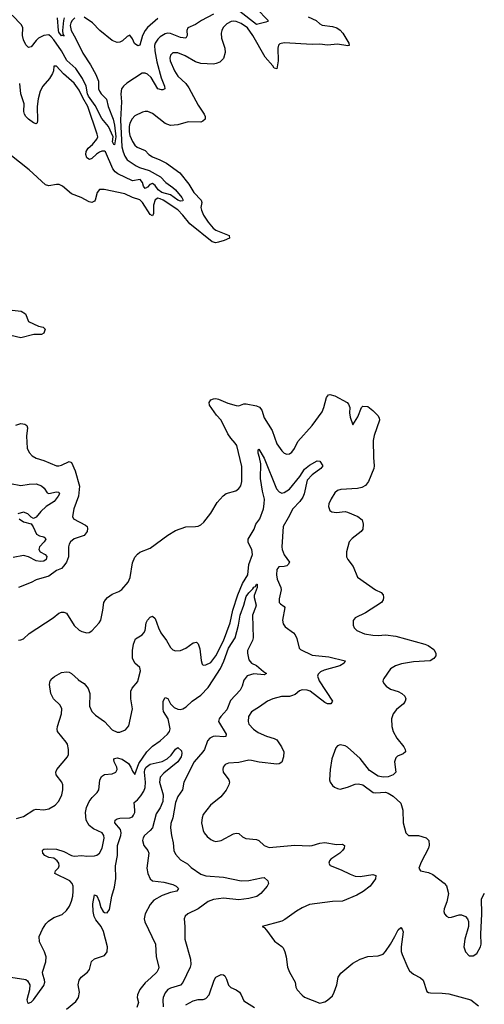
# Model space of a CAD drawing. Header units: inches. Extents: x 1473912 to 1647258, y 640388 to 773423.
# Tile 14 of 256: x 1495500 to 1499169, y 657435 to 665215. Entities that reach past the tile are written whole.
import ezdxf

# ---------------------------------------------------------------- set-up
doc = ezdxf.new("R2010")
doc.units = ezdxf.units.IN
doc.header["$MEASUREMENT"] = 0
doc.layers.add('B4695', color=7, linetype='Continuous')
doc.layers.add('B4696', color=7, linetype='Continuous')

msp = doc.modelspace()

# ---------------------------------------------------------------- linework, layer by layer
at = {"layer": 'B4695', "color": 5}
for points, elevation in [([(1495430, 657650.7), (1495550, 657630.7), (1495562, 657622), (1495581, 657590), (1495578.8, 657550), (1495558, 657470), (1495562, 657450), (1495570, 657444.7), (1495590, 657451.3), (1495610, 657471.3), (1495690, 657582.8), (1495698.4, 657610), (1495696.2, 657630), (1495682, 657670), (1495680.7, 657690), (1495706.6, 657770), (1495708.2, 657810), (1495695.8, 657850), (1495658, 657930), (1495654, 657970), (1495680.5, 658030), (1495706.3, 658070), (1495727.3, 658092.7), (1495770, 658121.1), (1495835.3, 658144.7), (1495870, 658175.5), (1495892.6, 658210), (1495910.7, 658249.3), (1495920.4, 658290), (1495923.1, 658330), (1495922.3, 658370), (1495914.8, 658390), (1495896, 658410), (1495778.4, 658470), (1495783.6, 658490), (1495805.8, 658514.2), (1495813.2, 658530), (1495810.6, 658550), (1495797.5, 658570), (1495770, 658590.7), (1495730, 658596.3), (1495699.3, 658610), (1495683.7, 658630), (1495680.5, 658650), (1495683.5, 658656.5), (1495690, 658661.3), (1495716.4, 658663.6), (1495790, 658660.2), (1495850, 658642.2), (1495910, 658611.7), (1495930, 658606.3), (1495990, 658612.2), (1496030, 658607.2), (1496090, 658608.4), (1496110, 658613.4), (1496131.3, 658628.7), (1496152.6, 658670), (1496167.7, 658747.7), (1496166, 658770), (1496151.6, 658790), (1496082.2, 658822.2), (1496050, 658848.2), (1496026.5, 658890), (1496019.8, 658950), (1496028.2, 658990), (1496050, 659038.7), (1496072.1, 659070), (1496113.1, 659110), (1496124.6, 659130), (1496133.6, 659206.4), (1496145.4, 659234.6), (1496170, 659251.6), (1496230, 659255.6), (1496259.7, 659270), (1496270.7, 659290), (1496267.7, 659310), (1496246.2, 659350), (1496243, 659370), (1496250, 659377), (1496270, 659383.9), (1496310, 659373.4), (1496358.6, 659338.6), (1496379.3, 659310), (1496390, 659277.3), (1496410, 659250.8), (1496440.8, 659339.2), (1496503.8, 659430), (1496550, 659475.8), (1496610, 659517.4), (1496668.2, 659570), (1496683.9, 659590), (1496687.8, 659612.2), (1496672.5, 659690), (1496637.3, 659750), (1496632.5, 659770), (1496634.7, 659830), (1496650, 659859.1), (1496670, 659850.7), (1496691.1, 659810), (1496720.7, 659780.7), (1496750, 659766.6), (1496770, 659765.1), (1496790, 659770.1), (1496814.6, 659785.4), (1496862.2, 659830), (1496930, 659877.2), (1496990, 659939), (1497029, 660000)], 840), ([(1495476.4, 658903.6), (1495530, 658918.3), (1495610.7, 658970.7), (1495630, 658976.3), (1495690, 658973), (1495730, 658980.7), (1495781.2, 659010), (1495810, 659040.7), (1495832.8, 659090), (1495840.5, 659130), (1495840.5, 659170), (1495833.6, 659190), (1495788.5, 659248.5), (1495785.6, 659270), (1495793.3, 659290), (1495876.9, 659390), (1495884.7, 659410), (1495886.3, 659450), (1495876.9, 659490), (1495867.6, 659507.6), (1495799.7, 659590), (1495795.4, 659610), (1495798.5, 659630), (1495831.5, 659730), (1495833.6, 659770), (1495819.1, 659799.1), (1495768.4, 659850), (1495746.9, 659890), (1495736.6, 659963.4), (1495741.6, 659990), (1495747.6, 660000)], 860), ([(1495962.5, 660000), (1496009.3, 659969.3), (1496042, 659930), (1496053.4, 659890), (1496052.8, 659790), (1496070.4, 659750), (1496099.9, 659719.9), (1496169.1, 659669.1), (1496230, 659604.9), (1496270, 659584.9), (1496290, 659584.9), (1496336.4, 659603.6), (1496363.3, 659636.7), (1496392.4, 659770), (1496377.2, 659850), (1496378.3, 659910), (1496387.6, 659932.4), (1496433.1, 659986.9), (1496436.5, 660000)], 860), ([(1497273.3, 660000), (1497270, 659996), (1497256.4, 659950), (1497241.2, 659918.8), (1497165.1, 659834.9), (1497136.8, 659763.2), (1497089, 659710), (1497076, 659690), (1497070.3, 659670), (1497130.2, 659570), (1497128.1, 659551.9), (1497111, 659549), (1497050, 659553.2), (1497029.2, 659550.8), (1497001.3, 659538.7), (1496983.8, 659516.2), (1496959.6, 659450), (1496947.8, 659430), (1496877.5, 659350), (1496797.2, 659190), (1496786.3, 659130), (1496750, 659077.6), (1496731, 659030), (1496708.6, 658910), (1496695, 658865), (1496692.4, 658830), (1496698.9, 658770), (1496713.6, 658710), (1496718.6, 658650), (1496730, 658623), (1496770, 658577.6), (1496824.5, 658544.5), (1496855.6, 658515.6), (1496930, 658462.6), (1496970, 658451.5), (1497110, 658439), (1497250.2, 658410.2), (1497310, 658412.9), (1497410, 658435.8), (1497430, 658436.3), (1497458.8, 658410), (1497466, 658390), (1497454.8, 658370), (1497406, 658310), (1497373.8, 658286.2), (1497309.3, 658270.7), (1497230, 658261.7), (1497110, 658273), (1497030, 658262.2), (1496990, 658246.8), (1496910, 658190.9), (1496827.3, 658150), (1496807.6, 658132.4), (1496799.3, 658110), (1496805.3, 658050), (1496804.9, 657950), (1496848, 657792), (1496853, 657750), (1496847.7, 657730), (1496790, 657607), (1496770, 657587.8), (1496690, 657564), (1496670, 657551.1), (1496650, 657525.1), (1496634, 657490), (1496630.3, 657470), (1496634.4, 657414.4)], 840), ([(1497862.4, 660000), (1497866, 659990), (1497970.4, 659830), (1497958, 659810), (1497930, 659809.7), (1497910, 659820.5), (1497795.1, 659910), (1497770, 659918.3), (1497730, 659920.7), (1497710, 659912.3), (1497676.5, 659883.5), (1497648.1, 659871.9), (1497630, 659867.7), (1497567.9, 659867.9), (1497499.3, 659850), (1497457.1, 659830), (1497394.3, 659785.7), (1497330, 659747.6), (1497307.6, 659710), (1497304.6, 659670), (1497310.4, 659650), (1497346.7, 659610), (1497384.3, 659584.3), (1497450, 659553.8), (1497510, 659536.5), (1497530, 659526), (1497569.1, 659469.1), (1497585.3, 659430), (1497583.7, 659390), (1497570.3, 659349.7), (1497550, 659335.1), (1497530, 659331.8), (1497391.8, 659348.2), (1497330, 659363), (1497310, 659363.5), (1497230, 659344.7), (1497150, 659340.5), (1497122.8, 659330), (1497108, 659310), (1497103.8, 659290), (1497108.2, 659270), (1497151.6, 659210), (1497156.1, 659190), (1497152.6, 659170), (1497130, 659127.8), (1497090, 659074.7), (1497006, 659010), (1496950, 658935.1), (1496941.5, 658910), (1496936.5, 658870), (1496948.7, 658810), (1496958, 658790), (1496981.5, 658761.5), (1497010, 658736.5), (1497030, 658726.5), (1497050, 658722.4), (1497091.6, 658728.4), (1497190, 658781.6), (1497210, 658788), (1497230, 658784.9), (1497259.5, 658759.5), (1497286.7, 658746.7), (1497370, 658738), (1497390, 658730.5), (1497430.3, 658690.3), (1497470, 658674), (1497671.9, 658691.9), (1497790, 658686.7), (1497810, 658689.1), (1497870, 658709.1), (1497910, 658713.6), (1498002.5, 658697.5), (1498050, 658701), (1498064.7, 658690), (1498062.8, 658670), (1498050.5, 658650), (1498027.3, 658630), (1497956.7, 658583.3), (1497947.3, 658570), (1497942.8, 658550), (1497953.4, 658533.4), (1498038.3, 658498.3), (1498110, 658462.4), (1498149, 658449), (1498190, 658446), (1498290, 658461.6), (1498313, 658453), (1498310, 658426.6), (1498267.4, 658370), (1498212.8, 658327.2), (1498161.6, 658298.4), (1498050, 658250.9), (1497970, 658248.2), (1497790, 658223.1), (1497730, 658197.2), (1497687.6, 658172.4), (1497595.1, 658104.9), (1497570, 658091.6), (1497414, 658050), (1497430, 658042), (1497450, 658021), (1497513.5, 657933.5), (1497570, 657893.4), (1497580.3, 657880.3), (1497595.5, 657850), (1497605.5, 657810), (1497615.5, 657730), (1497630.4, 657690), (1497674.9, 657610), (1497682, 657570), (1497690.4, 657550.4), (1497730, 657507.7), (1497750, 657492.7), (1497870, 657444.9), (1497910, 657454.9), (1497930, 657468.4), (1497970, 657503.1), (1497984.7, 657530), (1498005.1, 657590), (1498015.8, 657650), (1498037.4, 657682.6), (1498130, 657761.6), (1498190, 657793), (1498250, 657814.4), (1498330, 657819.7), (1498370, 657831.6), (1498390, 657852), (1498427.9, 657910), (1498463.8, 657970), (1498490, 658024.9), (1498510, 658042), (1498520.5, 658030), (1498528.5, 658008.5), (1498512.1, 657890), (1498513.1, 657853.1), (1498519.6, 657830), (1498564.8, 657724.8), (1498579.9, 657699.9), (1498610, 657674), (1498664.7, 657644.7), (1498685.8, 657625.8), (1498715.5, 657535.5), (1498727.5, 657527.5), (1498744.9, 657525), (1498836.8, 657523.2), (1498890, 657517.3), (1499063, 657470), (1499122.6, 657422.6)], 860), ([(1498372, 660000), (1498368.7, 659988.7), (1498375.5, 659970), (1498393.4, 659950), (1498430, 659926), (1498490, 659906), (1498518.8, 659890), (1498540.7, 659870), (1498550.5, 659850), (1498544.9, 659830), (1498530.6, 659810), (1498476.5, 659763.5), (1498448.8, 659731.2), (1498437.1, 659690), (1498439.5, 659630), (1498450.4, 659590), (1498478.2, 659538.2), (1498533, 659470), (1498544.9, 659450), (1498546.8, 659433.2), (1498546.8, 659430), (1498530, 659413.2), (1498484.7, 659395.3), (1498470, 659382), (1498460.7, 659350), (1498470.5, 659269.5), (1498450.4, 659249.6), (1498410, 659234), (1498370, 659229.6), (1498330, 659238.4), (1498263.7, 659283.7), (1498190, 659377), (1498090, 659466), (1498070, 659477), (1498030, 659485.2), (1498010, 659479), (1497996.8, 659463.2), (1497965.5, 659374.5), (1497952.2, 659290), (1497948, 659210), (1497952.7, 659190), (1497970, 659164.9), (1497987.3, 659150), (1498010, 659139.3), (1498030, 659136.4), (1498088.7, 659150), (1498150, 659174.9), (1498176.7, 659176.7), (1498210, 659170.7), (1498292, 659110), (1498310, 659105.5), (1498390, 659110.7), (1498410, 659104.9), (1498450, 659080.7), (1498510, 659024), (1498525.2, 658970), (1498528, 658868), (1498550.3, 658790.3), (1498570.4, 658770.4), (1498648.6, 658768.6), (1498710, 658750.4), (1498730.5, 658730), (1498732.8, 658692.8), (1498728.4, 658670), (1498670, 658558), (1498653, 658510), (1498666, 658490), (1498730, 658477.3), (1498762, 658462), (1498852.6, 658392.6), (1498870.2, 658370.2), (1498886.3, 658310), (1498874.3, 658245.7), (1498853.4, 658190), (1498850.7, 658170), (1498854.8, 658150), (1498870.5, 658130.5), (1498890, 658122), (1498910, 658123), (1498970, 658141.3), (1498990, 658142.4), (1499020.7, 658130), (1499037.1, 658110), (1499046, 658090), (1499044.9, 658050), (1499015.3, 657950), (1499006.7, 657890), (1499020.5, 657850), (1499050, 657818.8), (1499080.9, 657819.1), (1499110, 657837.3), (1499139.7, 657890), (1499144, 657910), (1499141.1, 657990), (1499149.7, 658150.3), (1499147.8, 658270), (1499170, 658314.8)], 880), ([(1495870, 657396.5), (1495943, 657457), (1495965.8, 657490), (1495971.9, 657530), (1495963.1, 657590), (1495970, 657626.8), (1495984.7, 657650), (1496036.2, 657690), (1496050.9, 657709.1), (1496066.3, 657773.7), (1496090, 657794.9), (1496170, 657821.3), (1496192.3, 657850), (1496194.5, 657890), (1496160.9, 658010), (1496142.9, 658050), (1496102.7, 658102.7), (1496087.7, 658130), (1496079.5, 658170), (1496077, 658230), (1496090, 658301), (1496110, 658293.4), (1496129, 658250), (1496140.1, 658200.1), (1496159.7, 658170), (1496170, 658161.8), (1496190, 658157.1), (1496210, 658184.2), (1496227.5, 658290), (1496250, 658360.5), (1496258.7, 658430), (1496257.7, 658530), (1496273.2, 658610), (1496274, 658690), (1496299.1, 658770), (1496300.8, 658790), (1496295.4, 658815.4), (1496250.9, 658870), (1496254, 658890), (1496270, 658900.7), (1496290, 658906.2), (1496370, 658909.2), (1496390, 658917.8), (1496399.8, 658930), (1496409, 658950), (1496410.4, 658969.6), (1496403.1, 659030), (1496430, 659051.3), (1496456.5, 659083.5), (1496480.1, 659119.9), (1496491.4, 659148.6), (1496493, 659190), (1496486.1, 659270), (1496487.9, 659290), (1496498.9, 659310), (1496530, 659332.9), (1496625, 659355), (1496665.4, 659374.6), (1496696.7, 659403.3), (1496730, 659452.4), (1496750, 659463.7), (1496778, 659438), (1496782, 659418), (1496776.3, 659390), (1496750.4, 659350), (1496638, 659262), (1496608.4, 659230), (1496604.2, 659190), (1496634, 659090), (1496630, 659038.4), (1496610, 658987.6), (1496579.2, 658940.8), (1496548, 658830), (1496531.3, 658808.7), (1496485.9, 658770), (1496474.6, 658750), (1496470.2, 658730), (1496481.1, 658690), (1496511.8, 658650), (1496519, 658630), (1496505.2, 658510), (1496511.8, 658470), (1496530, 658427.9), (1496550.1, 658410.1), (1496639.8, 658399.8), (1496710, 658382.6), (1496736.4, 658370), (1496755.5, 658350), (1496741, 658330), (1496690, 658318.5), (1496624.2, 658295.8), (1496560.7, 658259.3), (1496530, 658223), (1496490.1, 658150), (1496483.9, 658110), (1496487.3, 658087.3), (1496573.2, 657910), (1496578.6, 657810), (1496599, 657730), (1496596.7, 657716.7), (1496582.7, 657690), (1496536.3, 657643.7), (1496490, 657606), (1496450, 657551.4), (1496429.6, 657510), (1496429.1, 657490), (1496438.3, 657450), (1496426.1, 657410)], 820), ([(1496812.3, 657430), (1496870, 657463.7), (1496910, 657473.7), (1496950, 657472.2), (1496970, 657480.3), (1496996, 657510), (1497035.1, 657624.9), (1497049.6, 657650), (1497090.5, 657670.5), (1497110, 657667.3), (1497119.9, 657659.9), (1497134.4, 657634.4), (1497150, 657587.7), (1497169, 657569), (1497210.8, 657550), (1497237.3, 657530), (1497250.5, 657510), (1497270, 657462.8), (1497354, 657410)], 840)]:
    msp.add_lwpolyline(points, dxfattribs=dict(at, elevation=elevation))
at = {"layer": 'B4696', "color": 5}
for points, elevation in [([(1497030, 665258), (1496936.6, 665210), (1496890, 665178.3), (1496828, 665152), (1496820.2, 665130), (1496823.1, 665090), (1496811.8, 665068.2), (1496770, 665073.7), (1496690, 665107.3), (1496670, 665108.4), (1496650, 665102.6), (1496610, 665080.3), (1496590, 665060.9), (1496570.2, 665030), (1496565.4, 665010), (1496567.5, 664970), (1496583.3, 664883.3), (1496617.1, 664757.1), (1496644.9, 664690), (1496647.3, 664670), (1496630, 664660.5), (1496619.5, 664660.5), (1496590, 664669.7), (1496537.5, 664757.5), (1496510, 664783.5), (1496490, 664793.5), (1496467.7, 664792.3), (1496347.2, 664712.8), (1496319.2, 664690), (1496305, 664670), (1496298.6, 664630), (1496305.2, 664565.2), (1496296, 664424), (1496307.1, 664210), (1496316.6, 664170), (1496330, 664137.8), (1496350, 664109.2), (1496420.7, 664060.7), (1496447.4, 664047.4), (1496523.4, 664023.4), (1496613.6, 663973.6), (1496653.5, 663930), (1496709.5, 663890), (1496729.5, 663870), (1496781, 663810), (1496791.4, 663790), (1496790, 663783.7), (1496770, 663781.2), (1496748.8, 663790), (1496691.7, 663831.7), (1496623.2, 663850), (1496594.8, 663870), (1496570, 663904.5), (1496550, 663920.7), (1496526.8, 663913.2), (1496510, 663891.3), (1496490, 663882.5), (1496479.1, 663899.1), (1496471.3, 663930), (1496451.3, 663951.3), (1496390, 663941.5), (1496276.2, 663996.2), (1496253.7, 664013.7), (1496236.5, 664036.5), (1496177.7, 664170), (1496170, 664175.7), (1496150, 664175.4), (1496130, 664168.9), (1496106.2, 664153.8), (1496070, 664118), (1496050.7, 664110.7), (1496030, 664123.2), (1496022.6, 664150), (1496026.1, 664173.9), (1496040.4, 664199.6), (1496076.2, 664230), (1496109.1, 664270), (1496116.8, 664290), (1496112.2, 664310), (1496037.7, 664530), (1495997.8, 664597.8), (1495970, 664659.1), (1495930, 664713.3), (1495846.3, 664786.3), (1495790, 664849.3), (1495771.1, 664848.9), (1495766.3, 664810), (1495759, 664790), (1495735.2, 664750), (1495684.2, 664690), (1495663, 664650), (1495646.4, 664590), (1495637.1, 664530), (1495642, 664418), (1495638.8, 664401.2), (1495630, 664393.2), (1495610, 664400.9), (1495570, 664429.6), (1495549.6, 664450), (1495538.7, 664470), (1495534.3, 664490), (1495535.8, 664550), (1495508.9, 664630), (1495500.3, 664710)], 860), ([(1497370, 665303.1), (1497462.8, 665210), (1497458.5, 665201.5), (1497445.2, 665194.8), (1497370, 665178.4), (1497238.9, 665278.9)], 860), ([(1497779, 665239), (1497840.5, 665210), (1497870, 665182.6), (1497890, 665171.6), (1497970, 665161.8), (1498003.8, 665150), (1498030, 665132.8), (1498051.4, 665110), (1498100.4, 665030), (1498102, 665010), (1498092.2, 665007.8), (1498010, 665021.5), (1497930, 665013.1), (1497870, 665021.6), (1497810, 665019.1), (1497590, 665031.1), (1497554.9, 665025.1), (1497544.9, 665015), (1497538.5, 664990), (1497542, 664890), (1497530, 664826), (1497510, 664831.8), (1497499.7, 664850), (1497440.1, 664920.1), (1497342.8, 665090), (1497298.1, 665150), (1497250, 665185.7), (1497210, 665202), (1497190, 665204.4), (1497170, 665202), (1497136.3, 665183.7), (1497107.2, 665152.8), (1497095.8, 665130), (1497091.3, 665110), (1497094.2, 665070), (1497119.6, 664990), (1497123.9, 664956.1), (1497110.3, 664909.7), (1497079.9, 664880.1), (1497052.1, 664867.9), (1497030, 664865.1), (1496930, 664869.7), (1496890, 664883), (1496806, 664930), (1496750, 664953.6), (1496710, 664953.1), (1496690, 664934), (1496685.8, 664910), (1496689.4, 664890), (1496722.8, 664810), (1496750, 664768.9), (1496811.9, 664711.9), (1496837.2, 664677.2), (1496910, 664540.5), (1496957.1, 664470), (1496965.5, 664450), (1496964, 664430), (1496946.6, 664413.4), (1496930, 664406.3), (1496830, 664408.3), (1496750, 664383.5), (1496690, 664380.5), (1496650, 664394.7), (1496550, 664474.3), (1496511, 664491), (1496490, 664491.1), (1496470, 664485.4), (1496410, 664454.6), (1496387.5, 664432.5), (1496370, 664397.4), (1496364.4, 664370), (1496364.2, 664330), (1496370, 664299.3), (1496390, 664251.8), (1496410, 664223.6), (1496428.7, 664208.7), (1496490, 664181.3), (1496520.5, 664150), (1496550, 664130.4), (1496607.7, 664107.8), (1496660.6, 664080.6), (1496764.8, 664004.8), (1496836.8, 663916.8), (1496876.8, 663850), (1496934.4, 663790), (1496938.5, 663770), (1496932, 663730), (1496935.6, 663710), (1496952.7, 663670), (1496990, 663615.4), (1497028.9, 663568.9), (1497050, 663550.9), (1497155.5, 663510), (1497158, 663490), (1497115.5, 663470), (1497070, 663456.3), (1497050, 663452.6), (1497021.2, 663461.2), (1496843.4, 663603.4), (1496790, 663670.9), (1496750, 663712.4), (1496634.5, 663790), (1496610, 663798.7), (1496590, 663804.1), (1496569.2, 663790.8), (1496557.7, 663750), (1496556.1, 663683.9), (1496550, 663665.7), (1496530, 663676), (1496470.6, 663770.6), (1496450, 663791.3), (1496390, 663810.5), (1496330, 663839.8), (1496166.8, 663873.2), (1496130, 663872.6), (1496113.4, 663850), (1496095.8, 663790), (1496090, 663780.9), (1496070, 663769.6), (1496050, 663775.6), (1495986, 663810), (1495910, 663839.7), (1495839.7, 663899.7), (1495812.8, 663912.8), (1495790, 663913.3), (1495730, 663902.6), (1495703.7, 663910), (1495576.2, 664030), (1495423, 664150)], 880), ([(1495936.6, 665230), (1495913.5, 665210), (1495903, 665190), (1495899.3, 665170), (1495906.2, 665130), (1495940.6, 665070), (1495999, 664950), (1496059.3, 664859.3), (1496102.1, 664782.1), (1496122.1, 664730), (1496124, 664670), (1496130.1, 664650), (1496143.8, 664630), (1496186.5, 664586.5), (1496198.1, 664530), (1496237.3, 664430), (1496250, 664383), (1496258.9, 664290), (1496250, 664226.2), (1496242.9, 664230), (1496234.3, 664250), (1496238.3, 664290), (1496202.8, 664370), (1496150, 664434.9), (1496097, 664537), (1496044.3, 664610), (1496036.1, 664630), (1496025.1, 664690), (1495996.4, 664750), (1495944.6, 664830), (1495873.9, 664893.9), (1495830, 664968.8), (1495770, 665057.1), (1495750, 665080.9), (1495730, 665095.2), (1495690, 665089.9), (1495650, 665069.1), (1495629.4, 665050), (1495590, 664999.5), (1495570, 664995.1), (1495550, 665015.6), (1495530, 665055.1), (1495522.5, 665090), (1495526.3, 665150), (1495515.6, 665175.6), (1495442, 665250)], 840), ([(1495848.1, 665089.3), (1495830, 665087), (1495810, 665116.3), (1495806, 665130), (1495798.7, 665230)], 820), ([(1495852, 665230), (1495845.4, 665210), (1495838.4, 665130), (1495841.3, 665101.3), (1495848.1, 665089.3)], 820), ([(1496590, 665225.2), (1496510, 665154.5), (1496490, 665129.8), (1496469.4, 665090.6), (1496450, 665014.5), (1496432.6, 665007.4), (1496406.4, 665026.4), (1496390, 665064.5), (1496370, 665091.8), (1496350, 665081.6), (1496312.3, 665047.7), (1496290, 665037.4), (1496270, 665035.4), (1496230, 665051.1), (1496132.7, 665130), (1496076.2, 665190), (1496010, 665234.5)], 840), ([(1495393.8, 662926.2), (1495512.6, 662912.6), (1495545.3, 662890), (1495570.4, 662830), (1495650, 662792.9), (1495687, 662787), (1495701.3, 662770), (1495690, 662738.4), (1495672.5, 662727.5), (1495612.7, 662727.3), (1495510, 662700.4), (1495430, 662718.8)], 880), ([(1495490, 660313.4), (1495510, 660314), (1495530, 660324), (1495575.3, 660364.7), (1495766, 660490), (1495810, 660524.9), (1495830, 660534), (1495850, 660534.8), (1495870, 660526), (1495930, 660428), (1495970, 660390.4), (1495990, 660380.3), (1496030, 660370.4), (1496050, 660374.4), (1496070, 660386.4), (1496128, 660450), (1496140.5, 660470), (1496158.2, 660550), (1496166, 660610), (1496176.9, 660630), (1496194.7, 660650), (1496230, 660676), (1496282.8, 660697.2), (1496307.3, 660712.8), (1496357.4, 660770), (1496371.8, 660808.2), (1496390, 660922.8), (1496410, 660968), (1496430, 660992.4), (1496450, 661008.5), (1496530, 661040.4), (1496670, 661142.8), (1496730, 661178.4), (1496812.1, 661207.9), (1496890, 661210.6), (1496910, 661213.4), (1496930, 661222.8), (1496954.7, 661245.3), (1497010, 661314.8), (1497060.8, 661399.2), (1497106.2, 661453.8), (1497130, 661470.6), (1497207, 661493), (1497231.8, 661510), (1497247.2, 661532.8), (1497253.6, 661566.4), (1497254.5, 661685.5), (1497214, 661850), (1497202.8, 661870), (1497167.8, 661907.8), (1497143.2, 661943.2), (1497091.6, 662050), (1497055.8, 662090), (1496999.1, 662170), (1496996.3, 662190), (1497010, 662210.4), (1497030, 662219.5), (1497050, 662222), (1497070, 662218), (1497145.3, 662185.3), (1497210, 662166.2), (1497230, 662165.4), (1497270, 662179.7), (1497290, 662181.2), (1497370, 662164.7), (1497393.8, 662153.8), (1497413.2, 662130), (1497431.3, 662070), (1497493.4, 661970), (1497530, 661864), (1497570, 661807.3), (1497590, 661790.7), (1497610, 661782), (1497630, 661784.9), (1497650, 661799.1), (1497670, 661827.3), (1497697.6, 661882.4), (1497810, 662007.6), (1497890, 662118), (1497902.6, 662150), (1497922.9, 662230), (1497939, 662250), (1497950, 662254.4), (1497990, 662242), (1498086.8, 662190), (1498097.5, 662177.5), (1498107.3, 662150), (1498104.9, 662110), (1498110, 662074), (1498130, 662014), (1498170, 662078), (1498199, 662150), (1498210, 662161), (1498250, 662159.1), (1498290, 662127.7), (1498328.7, 662088.7), (1498340.5, 662070), (1498342.4, 662050), (1498300.9, 661930), (1498292.9, 661890), (1498294.7, 661754.7), (1498300.3, 661690), (1498297, 661670), (1498254.1, 661565.9), (1498230, 661533.6), (1498202.3, 661517.7), (1498169, 661511), (1498037.2, 661502.8), (1498010, 661495.8), (1497990, 661476.2), (1497961.3, 661430), (1497942.4, 661390), (1497938, 661370), (1497950, 661336), (1497966.6, 661326.6), (1498001.3, 661321.3), (1498070, 661328.2), (1498090, 661323.8), (1498170.3, 661290.4), (1498204.5, 661264.5), (1498214, 661230), (1498210.7, 661190), (1498197.3, 661170), (1498124.8, 661115.2), (1498103, 661090), (1498082, 661010), (1498080.7, 660970), (1498090.7, 660950), (1498133.9, 660893.9), (1498169.3, 660809.3), (1498310, 660711), (1498356, 660690), (1498370.7, 660670), (1498374, 660650), (1498370.7, 660630), (1498358.8, 660610), (1498232.4, 660527.6), (1498150.4, 660489.6), (1498133, 660467), (1498133, 660430), (1498143, 660410), (1498162, 660390), (1498223.8, 660363.8), (1498290, 660352.4), (1498330, 660350.3), (1498390, 660354.9), (1498470, 660344.2), (1498700.5, 660280.5), (1498726.8, 660270), (1498770, 660238.8), (1498787.3, 660210), (1498787.3, 660190), (1498771.9, 660168.1), (1498742, 660150), (1498610, 660140.3), (1498515.6, 660124.4), (1498467.3, 660110), (1498430, 660085.1), (1498374.9, 660010), (1498372, 660000)], 880), ([(1495470, 662012), (1495510, 662024.4), (1495540.4, 662020.4), (1495556.3, 662010), (1495563, 661990), (1495554.8, 661925.2), (1495559.7, 661830), (1495575.6, 661795.6), (1495599.5, 661770), (1495630.5, 661750), (1495691.6, 661731.6), (1495790, 661690.3), (1495810, 661688.8), (1495830, 661694.3), (1495890, 661723.7), (1495910, 661716.3), (1495939.6, 661650), (1495973.4, 661530), (1495963.8, 661450), (1495928.9, 661350), (1495918, 661290), (1495924.9, 661270), (1496020.8, 661220.8), (1496032.4, 661210), (1496035.6, 661195.6), (1496032.8, 661170), (1496010, 661140.5), (1495930, 661113.1), (1495902.4, 661090), (1495890.6, 661070), (1495886.8, 661050), (1495886, 660970), (1495870.7, 660930), (1495850, 660899), (1495830, 660879), (1495790, 660864), (1495730, 660817), (1495630.3, 660789.7), (1495590, 660767.8), (1495490.8, 660730)], 880), ([(1496436.5, 660000), (1496454.3, 660070), (1496450, 660096), (1496409.8, 660129.8), (1496391.1, 660170), (1496390.9, 660230), (1496398.7, 660281.3), (1496416.1, 660323.9), (1496466.5, 660353.5), (1496482, 660370), (1496491.6, 660390), (1496499.5, 660450), (1496510, 660470.7), (1496530, 660494), (1496550, 660501), (1496570, 660484.7), (1496595.6, 660410), (1496614.9, 660370), (1496658.5, 660310), (1496690, 660254.9), (1496710, 660237), (1496730, 660228.9), (1496770, 660230.3), (1496811.8, 660248.2), (1496870, 660290.5), (1496895.5, 660295.5), (1496910, 660284.7), (1496923.4, 660243.4), (1496932.3, 660152.3), (1496942.4, 660122.4), (1496950, 660114.8), (1496970, 660117.1), (1497010, 660135.3), (1497050, 660189), (1497110, 660307.4), (1497161.4, 660450), (1497182.7, 660550), (1497223.1, 660670), (1497260.1, 660759.9), (1497302.1, 660830), (1497311, 660910), (1497338.3, 660990), (1497334.9, 661030), (1497305.4, 661085.4), (1497305.5, 661110), (1497350.8, 661190), (1497366.4, 661230), (1497396, 661270), (1497425.2, 661350), (1497432.2, 661390), (1497432.7, 661427.3), (1497417.6, 661490), (1497403.2, 661590), (1497404.9, 661704.9), (1497395.4, 661755.4), (1497383.1, 661790), (1497383.3, 661816.7), (1497390, 661820.7), (1497430, 661750.4), (1497528.4, 661508.4), (1497550, 661485.3), (1497570, 661474.4), (1497590, 661479.5), (1497630, 661505.5), (1497714, 661606), (1497750, 661663.5), (1497790, 661695.6), (1497850, 661730.5), (1497870, 661726), (1497894, 661690), (1497878.8, 661670), (1497810, 661619.1), (1497770, 661575.8), (1497746.4, 661470), (1497736.5, 661443.5), (1497712.8, 661407.2), (1497657.8, 661350), (1497621.8, 661278.3), (1497580.3, 661210), (1497570.3, 661050), (1497572.4, 661030), (1497590, 660986), (1497631.8, 660930), (1497621.7, 660910), (1497610, 660900.9), (1497590, 660894), (1497547.2, 660892.8), (1497532, 660870), (1497529.2, 660829.2), (1497534.7, 660794.7), (1497562.6, 660730), (1497564.6, 660710), (1497550, 660638), (1497550.4, 660610.4), (1497558.8, 660598.8), (1497590, 660578.8), (1497594.4, 660570), (1497575.6, 660470), (1497581.1, 660441.1), (1497598, 660418), (1497663.8, 660370), (1497675.9, 660355.9), (1497690, 660326), (1497708.4, 660250), (1497718.9, 660238.9), (1497810, 660194.4), (1497941.7, 660181.7), (1498072, 660150), (1498064, 660130), (1498027.3, 660110), (1497904.5, 660075.5), (1497877, 660063), (1497856.7, 660043.3), (1497852.8, 660027.2), (1497862.4, 660000)], 860), ([(1495345.1, 661565.1), (1495510, 661533.5), (1495574.9, 661545.1), (1495630, 661547.7), (1495672.1, 661532.1), (1495692.9, 661512.9), (1495717.6, 661477.6), (1495730, 661470.2), (1495790, 661485.9), (1495810, 661481.1), (1495814, 661470), (1495804.3, 661450), (1495771.5, 661408.5), (1495710, 661368.7), (1495667.4, 661330), (1495630, 661283.7), (1495610, 661272.7), (1495590, 661285.2), (1495565.1, 661310), (1495530, 661324.4), (1495486.4, 661310)], 860), ([(1495496.4, 661270), (1495530, 661246.5), (1495590.6, 661230.6), (1495607.2, 661207.2), (1495633.4, 661150), (1495656.2, 661136.2), (1495690.3, 661130), (1495700.6, 661120.6), (1495706.5, 661110), (1495694.4, 661090), (1495657.8, 661050), (1495650.2, 661030), (1495663.2, 661010), (1495702.4, 660990), (1495714.3, 660974.3), (1495710.5, 660950), (1495690, 660937.1), (1495665.5, 660934.5), (1495630, 660940.5), (1495570, 660972), (1495530, 660982.9), (1495450, 660966.2)], 860), ([(1497029, 660000), (1497086.7, 660090), (1497113.7, 660146.3), (1497148.4, 660250), (1497202.6, 660330), (1497228, 660430), (1497241.5, 660510), (1497271.5, 660588.5), (1497290, 660656.5), (1497310, 660687.2), (1497342.7, 660717.3), (1497350, 660731.4), (1497362.6, 660737.4), (1497370, 660754.9), (1497374.6, 660754.6), (1497375.5, 660730), (1497353.2, 660666.8), (1497352.5, 660650), (1497366.7, 660590), (1497363.2, 660570), (1497340.2, 660510), (1497343.1, 660330), (1497338, 660310), (1497299.1, 660230), (1497299.6, 660210), (1497310, 660157.3), (1497330, 660130.3), (1497371.3, 660111.3), (1497425.4, 660065.4), (1497450.4, 660050), (1497430, 660039.7), (1497350, 660047.6), (1497298, 660030), (1497273.3, 660000)], 840), ([(1495747.6, 660000), (1495750, 660004), (1495774.9, 660025.1), (1495830, 660057.1), (1495870, 660063), (1495890, 660060.5), (1495910, 660050.4), (1495961, 660001), (1495962.5, 660000)], 860)]:
    msp.add_lwpolyline(points, dxfattribs=dict(at, elevation=elevation))
at = {"layer": 'B4696', "color": 5, "elevation": 820}
msp.add_lwpolyline([(1495848.1, 665089.3), (1495850, 665086), (1495849.5, 665089.5)], close=True, dxfattribs=at)

doc.saveas('drawing.dxf')
